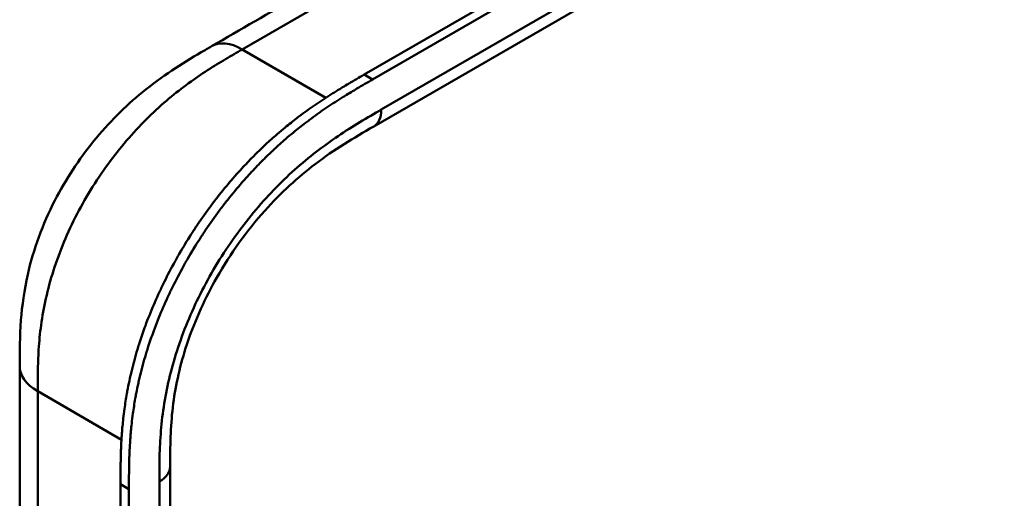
# Model space of a CAD drawing. Header units: millimetres. Extents: x 20 to 833, y 20 to 574.
# Tile 5 of 16: x 374 to 406, y 179 to 195. Entities that reach past the tile are written whole.
import ezdxf

# ---------------------------------------------------------------- set-up
doc = ezdxf.new("R2010")
doc.units = ezdxf.units.MM
doc.header["$LTSCALE"] = 2
doc.layers.add('Sichtbare Kanten(DIN)', color=7, linetype='Continuous', lineweight=50)
doc.layers.add('Sichtbare tangentiale Kanten(DIN)', color=7, linetype='Continuous', lineweight=50)

msp = doc.modelspace()

# ---------------------------------------------------------------- linework, layer by layer
at = {"layer": 'Sichtbare Kanten(DIN)'}
for p, q in [((385.57, 193.145), (430.52, 219.097)), ((430.795, 218.938), (385.845, 192.986)), ((426.869, 215.123), (385.879, 191.457)), ((385.879, 191.457), (385.879, 191.457)), ((374.358, 183.661), (374.358, 183.661)), ((379.255, 180.395), (379.255, 180.395)), ((379.255, 180.395), (379.255, 118.527)), ((377.64, 117.297), (377.64, 179.818)), ((377.914, 179.66), (377.914, 117.139))]:
    msp.add_line(p, q, dxfattribs=at)
for points, knots in [([(380.602, 194.065), (381.545, 194.61), (382.487, 195.154), (384.562, 196.351), (385.693, 197.005), (388.182, 198.442), (389.54, 199.226), (392.526, 200.95), (394.156, 201.891), (397.74, 203.96), (399.695, 205.089), (403.996, 207.572), (406.342, 208.926), (411.503, 211.906), (414.318, 213.531), (418.62, 216.015), (420.106, 216.873), (421.592, 217.731)], [0.000002, 0.000002, 0.000002, 0.000002, 1, 1, 2.2, 2.2, 3.64, 3.64, 5.368, 5.368, 7.4416, 7.4416, 9.92992, 9.92992, 12.915904, 12.915904, 14.492315, 14.492315, 14.492315, 14.492315]), ([(374.358, 183.661), (374.358, 184.136), (374.36, 184.637), (374.436, 185.637), (374.506, 186.136), (374.802, 187.445), (375.106, 188.275), (375.855, 189.732), (376.285, 190.388), (377.247, 191.575), (377.792, 192.116), (378.979, 193.086), (379.637, 193.503), (380.378, 193.936), (380.491, 194.001), (380.602, 194.065)], [0, 0, 0, 0, 0.436896, 0.436896, 0.842838, 0.842838, 1.49715, 1.49715, 2.073353, 2.073353, 2.662039, 2.662039, 3.316728, 3.316728, 3.434626, 3.434626, 3.434626, 3.434626]), ([(377.64, 179.818), (377.64, 179.916), (377.64, 180.112), (377.641, 180.359), (377.645, 180.608), (377.65, 180.809), (377.659, 181.064), (377.67, 181.27), (377.691, 181.582), (377.72, 181.899), (377.773, 182.33), (377.825, 182.658), (377.887, 182.99), (377.933, 183.213), (377.997, 183.493), (378.053, 183.719), (378.131, 184.002), (378.198, 184.23), (378.306, 184.571), (378.424, 184.914), (378.62, 185.426), (378.814, 185.879), (379.078, 186.44), (379.307, 186.882), (379.612, 187.426), (379.872, 187.852), (380.213, 188.37), (380.499, 188.773), (380.871, 189.26), (381.179, 189.635), (381.536, 190.038), (381.779, 190.297), (382.025, 190.547), (382.191, 190.71), (382.442, 190.946), (382.696, 191.174), (383.037, 191.461), (383.295, 191.666), (383.554, 191.861), (383.726, 191.987), (383.942, 192.139), (384.115, 192.256), (384.331, 192.399), (384.503, 192.509), (384.761, 192.669), (385.104, 192.875), (385.401, 193.047), (385.57, 193.145)], [-0.9999979, -0.9999979, -0.9999979, -0.9999979, -0.9791648, -0.9583317, -0.9479152, -0.9270821, -0.9166655, -0.8958324, -0.8854159, -0.8541662, -0.8333331, -0.8020835, -0.791667, -0.7708339, -0.7604173, -0.7395842, -0.7291677, -0.7083346, -0.697918, -0.6666684, -0.6458353, -0.6041691, -0.583336, -0.5416699, -0.5208368, -0.4791706, -0.4583375, -0.4166713, -0.3958382, -0.354172, -0.3333389, -0.3020893, -0.2916727, -0.2708397, -0.2604231, -0.2291735, -0.2083404, -0.1770907, -0.1666742, -0.1458411, -0.1354246, -0.1145915, -0.1041749, -0.0833418, -0.0729253, -0.0416756, -0.0000095, -0.0000095, -0.0000095, -0.0000095]), ([(385.845, 192.986), (385.676, 192.889), (385.378, 192.717), (385.036, 192.511), (384.778, 192.35), (384.605, 192.24), (384.389, 192.098), (384.217, 191.981), (384.001, 191.829), (383.828, 191.703), (383.569, 191.507), (383.312, 191.303), (382.97, 191.015), (382.717, 190.788), (382.466, 190.551), (382.3, 190.389), (382.053, 190.139), (381.81, 189.88), (381.454, 189.476), (381.145, 189.101), (380.774, 188.614), (380.488, 188.212), (380.146, 187.693), (379.886, 187.267), (379.581, 186.724), (379.352, 186.281), (379.088, 185.721), (378.894, 185.268), (378.698, 184.755), (378.58, 184.413), (378.472, 184.071), (378.405, 183.844), (378.328, 183.561), (378.271, 183.335), (378.207, 183.055), (378.161, 182.832), (378.099, 182.5), (378.048, 182.172), (377.995, 181.741), (377.966, 181.424), (377.945, 181.112), (377.934, 180.906), (377.924, 180.651), (377.919, 180.449), (377.916, 180.2), (377.914, 179.953), (377.914, 179.758), (377.914, 179.66)], [0.0000095, 0.0000095, 0.0000095, 0.0000095, 0.0416756, 0.0729253, 0.0833418, 0.1041749, 0.1145915, 0.1354246, 0.1458411, 0.1666742, 0.1770907, 0.2083404, 0.2291735, 0.2604231, 0.2708397, 0.2916727, 0.3020893, 0.3333389, 0.354172, 0.3958382, 0.4166713, 0.4583375, 0.4791706, 0.5208368, 0.5416699, 0.583336, 0.6041691, 0.6458353, 0.6666684, 0.697918, 0.7083346, 0.7291677, 0.7395842, 0.7604173, 0.7708339, 0.791667, 0.8020835, 0.8333331, 0.8541662, 0.8854159, 0.8958324, 0.9166655, 0.9270821, 0.9479152, 0.9583317, 0.9791648, 0.9999979, 0.9999979, 0.9999979, 0.9999979]), ([(385.879, 191.457), (385.231, 191.083), (384.599, 190.709), (383.414, 189.809), (382.854, 189.3), (381.759, 188.074), (381.218, 187.325), (380.396, 185.881), (380.077, 185.179), (379.615, 183.837), (379.461, 183.183), (379.278, 181.906), (379.258, 181.283), (379.255, 180.568), (379.255, 180.482), (379.255, 180.395)], [0, 0, 0, 0, 0.687972, 0.687972, 1.303815, 1.303815, 1.980815, 1.980815, 2.549977, 2.549977, 3.091619, 3.091619, 3.672364, 3.672364, 3.752207, 3.752207, 3.752207, 3.752207]), ([(399.793, 166.368), (409.261, 171.789), (418.727, 177.21), (429.167, 183.237), (430.199, 183.833), (431.231, 184.43)], [0, 0, 0, 0, 10.000028, 10.000028, 11.098058, 11.098058, 11.098058, 11.098058]), ([(374.358, 121.793), (374.358, 132.679), (374.358, 143.566), (374.358, 164.189), (374.358, 173.925), (374.358, 183.661)], [0, 0, 0, 0, 10, 10, 18.943141, 18.943141, 18.943141, 18.943141])]:
    msp.add_open_spline(points, degree=3, knots=knots, dxfattribs=at)
at = {"layer": 'Sichtbare tangentiale Kanten(DIN)'}
for p, q in [((381.602, 193.966), (422.592, 217.632)), ((386.127, 192.007), (427.118, 215.673)), ((384.325, 192.394), (381.602, 193.966)), ((380.511, 193.312), (380.511, 193.312)), ((385.845, 192.986), (385.57, 193.145)), ((378.395, 191.604), (378.395, 191.604)), ((374.971, 184.121), (374.971, 184.121)), ((377.671, 181.27), (374.944, 182.844)), ((377.914, 179.66), (377.64, 179.818)), ((378.904, 118.037), (378.904, 179.905))]:
    msp.add_line(p, q, dxfattribs=at)
for points, degree in [([(380.602, 194.065), (380.858, 194.213), (381.211, 194.192), (381.602, 193.966)], 3), ([(385.879, 191.457), (386.032, 191.546), (386.127, 191.736), (386.127, 192.007)], 3), ([(374.944, 182.844), (374.554, 183.07), (374.358, 183.365), (374.358, 183.661)], 3), ([(374.944, 182.844), (374.944, 151.91), (374.944, 120.976)], 2), ([(379.255, 180.395), (379.255, 180.218), (379.138, 180.04), (378.904, 179.905)], 3)]:
    msp.add_open_spline(points, degree=degree, dxfattribs=at)
for points, knots in [([(381.602, 193.966), (381.424, 193.864), (381.243, 193.759), (381.06, 193.65), (380.866, 193.535), (380.67, 193.415), (380.475, 193.288), (380.268, 193.155), (380.062, 193.014), (379.857, 192.865), (379.641, 192.707), (379.427, 192.54), (379.215, 192.363), (378.994, 192.177), (378.775, 191.979), (378.561, 191.77), (378.339, 191.554), (378.124, 191.326), (377.916, 191.088), (377.703, 190.844), (377.497, 190.59), (377.301, 190.326), (377.103, 190.06), (376.913, 189.783), (376.733, 189.496), (376.553, 189.209), (376.383, 188.912), (376.227, 188.613), (376.07, 188.31), (375.926, 188.004), (375.798, 187.696), (375.669, 187.387), (375.555, 187.077), (375.457, 186.769), (375.359, 186.463), (375.277, 186.158), (375.211, 185.861), (375.144, 185.564), (375.094, 185.278), (375.055, 184.997), (375.018, 184.727), (374.993, 184.461), (374.975, 184.197), (374.96, 183.955), (374.952, 183.713), (374.948, 183.475), (374.944, 183.261), (374.944, 183.05), (374.944, 182.844)], [0, 0, 0, 0, 0.189483, 0.189483, 0.189483, 0.390488, 0.390488, 0.390488, 0.603341, 0.603341, 0.603341, 0.827847, 0.827847, 0.827847, 1.063028, 1.063028, 1.063028, 1.306916, 1.306916, 1.306916, 1.556493, 1.556493, 1.556493, 1.807928, 1.807928, 1.807928, 2.059373, 2.059373, 2.059373, 2.31343, 2.31343, 2.31343, 2.568298, 2.568298, 2.568298, 2.821899, 2.821899, 2.821899, 3.074612, 3.074612, 3.074612, 3.317553, 3.317553, 3.317553, 3.540814, 3.540814, 3.540814, 3.741293, 3.741293, 3.741293, 3.741293]), ([(427.728, 194.012), (427.73, 194.01), (427.733, 194.009), (427.735, 194.008), (427.82, 193.958), (427.903, 193.91), (427.986, 193.863), (428.069, 193.815), (428.151, 193.768), (428.233, 193.72), (428.316, 193.673), (428.399, 193.625), (428.483, 193.577), (428.567, 193.529), (428.653, 193.479), (428.74, 193.429), (428.784, 193.404), (428.828, 193.379), (428.873, 193.353), (428.917, 193.328), (428.962, 193.302), (429.007, 193.276), (429.097, 193.224), (429.19, 193.171), (429.282, 193.118), (429.375, 193.065), (429.468, 193.012), (429.56, 192.959), (429.652, 192.906), (429.744, 192.853), (429.834, 192.802), (429.924, 192.75), (430.012, 192.699), (430.1, 192.649), (430.187, 192.599), (430.273, 192.55), (430.358, 192.502), (430.442, 192.453), (430.526, 192.405), (430.61, 192.357), (430.693, 192.309), (430.777, 192.262), (430.86, 192.214), (430.944, 192.166), (431.027, 192.118), (431.112, 192.07), (431.196, 192.022), (431.281, 191.973), (431.366, 191.924), (431.451, 191.875), (431.537, 191.826), (431.623, 191.777), (431.709, 191.728), (431.795, 191.679), (431.881, 191.629), (432.898, 191.047), (433.87, 190.486), (434.609, 189.782), (435.124, 189.291), (435.505, 188.729), (435.637, 188.159), (435.792, 187.491), (435.613, 186.82), (435.144, 186.204), (434.707, 185.63), (434.034, 185.123), (433.29, 184.657), (432.679, 184.275), (432.028, 183.909), (431.389, 183.537), (428.544, 181.88), (425.685, 180.215), (422.835, 178.555), (418.073, 175.782), (413.306, 173.007), (408.543, 170.233), (406.161, 168.846), (403.779, 167.459), (401.397, 166.072), (400.206, 165.378), (399.015, 164.685), (397.824, 163.991), (397.074, 163.554), (396.327, 163.111), (395.57, 162.684), (395.126, 162.433), (394.678, 162.191), (394.202, 161.96), (394.091, 161.906), (393.98, 161.854), (393.862, 161.8)], [0, 0, 0, 0, 0.002518, 0.002518, 0.002518, 0.094944, 0.094944, 0.094944, 0.18737, 0.18737, 0.18737, 0.279796, 0.279796, 0.279796, 0.372222, 0.372222, 0.372222, 0.418434, 0.418434, 0.418434, 0.464647, 0.464647, 0.464647, 0.557073, 0.557073, 0.557073, 0.649499, 0.649499, 0.649499, 0.741925, 0.741925, 0.741925, 0.834351, 0.834351, 0.834351, 0.926776, 0.926776, 0.926776, 1.019202, 1.019202, 1.019202, 1.111628, 1.111628, 1.111628, 1.204054, 1.204054, 1.204054, 1.29648, 1.29648, 1.29648, 1.388905, 1.388905, 1.388905, 1.481331, 1.481331, 1.481331, 2.571552, 2.571552, 2.571552, 3.331424, 3.331424, 3.331424, 4.2235, 4.2235, 4.2235, 5.055186, 5.055186, 5.055186, 5.737675, 5.737675, 5.737675, 8.775646, 8.775646, 8.775646, 13.850256, 13.850256, 13.850256, 16.38756, 16.38756, 16.38756, 17.656213, 17.656213, 17.656213, 18.455338, 18.455338, 18.455338, 18.924865, 18.924865, 18.924865, 19.034762, 19.034762, 19.034762, 19.034762]), ([(378.904, 179.905), (378.904, 180.166), (378.904, 180.704), (378.944, 181.555), (379.05, 182.44), (379.295, 183.656), (379.815, 185.22), (380.758, 187.048), (381.943, 188.703), (383.068, 189.867), (384.006, 190.644), (384.72, 191.157), (385.434, 191.606), (385.899, 191.875), (386.127, 192.007)], [18.388359, 18.388359, 18.388359, 18.388359, 18.631862, 18.875363, 19.118865, 19.362366, 19.849368, 20.336371, 20.823374, 21.310376, 21.553877, 21.797379, 22.04088, 22.284383, 22.284383, 22.284383, 22.284383])]:
    msp.add_open_spline(points, degree=3, knots=knots, dxfattribs=at)

doc.saveas('drawing.dxf')
